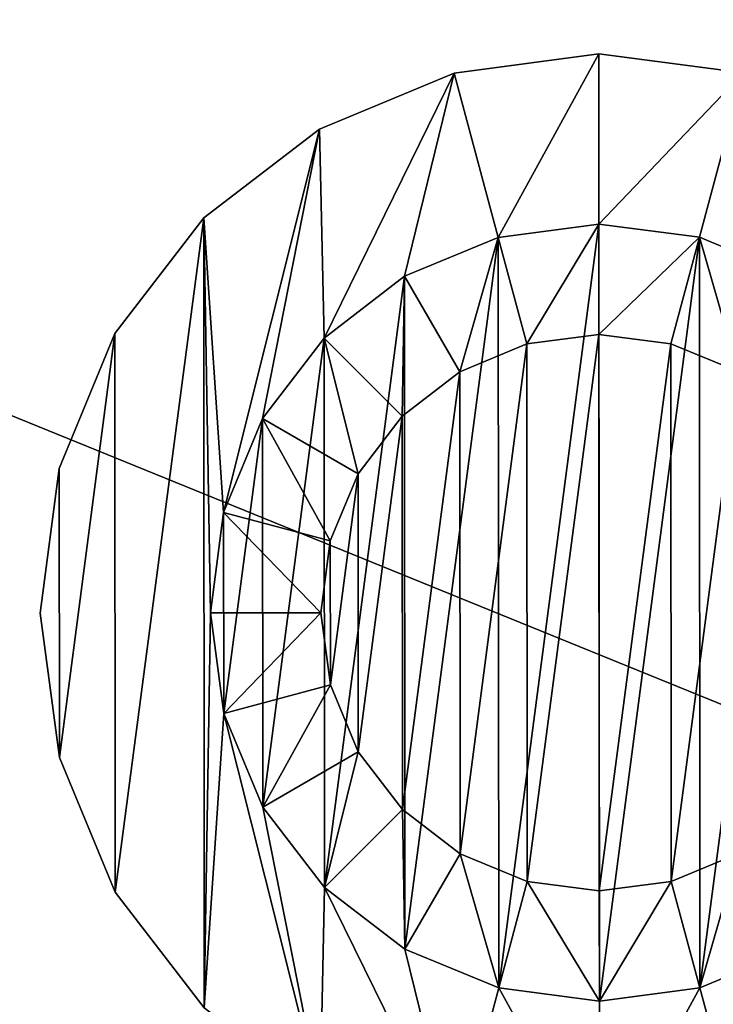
# Model space of a CAD drawing. Extents: x 0 to 29.9, y 0 to 19.7.
# Tile 11 of 20: x 22.1 to 23.9, y 1.8 to 4.4. Entities that reach past the tile are written whole.
import ezdxf

# ---------------------------------------------------------------- set-up
doc = ezdxf.new("R2010")
doc.units = 0
doc.header["$MEASUREMENT"] = 0
doc.layers.get('0').update_dxf_attribs({"color": 13, "linetype": 'CONTINUOUS'})
for name, color, linetype in [('CHROME', 251, 'CONTINUOUS'), ('LIGHTS', 7, 'CONTINUOUS'), ('STAINLESS_STEEL', 252, 'CONTINUOUS')]:
    doc.layers.add(name, color=color, linetype=linetype)

# ---------------------------------------------------------------- blocks, each defined once
blk = doc.blocks.new('HCP30E52UC_TRADECAD_DXF')
at = {"layer": 'CHROME', "color": 0}
for p, q in [((23.6166, 4.2679, 0.202), (23.2444, 4.2187, 0.202)), ((23.2444, 4.2187, 0.0816), (23.6166, 4.2679, 0.0816)), ((23.2444, 4.2187, 0.0816), (23.6166, 4.2679, 0.0816)), ((23.6166, 4.2679, 0.202), (23.2444, 4.2187, 0.202)), ((23.9888, 4.2192, 0.202), (23.6166, 4.2679, 0.202)), ((23.6166, 4.2679, 0.202), (23.6166, 4.2679, 0.0816)), ((23.6166, 4.2679, 0.0816), (23.9888, 4.2192, 0.0816)), ((23.6166, 4.2679, 0.202), (23.6166, 4.2679, 0.0816)), ((23.6166, 4.2679, 0.0816), (23.9888, 4.2192, 0.0816)), ((23.9888, 4.2192, 0.202), (23.6166, 4.2679, 0.202)), ((23.2444, 4.2187, 0.202), (22.8977, 4.0748, 0.202)), ((22.8977, 4.0748, 0.0816), (23.2444, 4.2187, 0.0816)), ((22.8977, 4.0748, 0.0816), (23.2444, 4.2187, 0.0816)), ((23.2444, 4.2187, 0.202), (22.8977, 4.0748, 0.202)), ((23.2444, 4.2187, 0.202), (23.2444, 4.2187, 0.0816)), ((23.2444, 4.2187, 0.202), (23.2444, 4.2187, 0.0816)), ((22.8977, 4.0748, 0.202), (22.6, 3.8461, 0.202)), ((22.6, 3.8461, 0.0816), (22.8977, 4.0748, 0.0816)), ((22.6, 3.8461, 0.0816), (22.8977, 4.0748, 0.0816)), ((22.8977, 4.0748, 0.202), (22.6, 3.8461, 0.202)), ((22.8977, 4.0748, 0.202), (22.8977, 4.0748, 0.0816)), ((22.8977, 4.0748, 0.202), (22.8977, 4.0748, 0.0816)), ((22.6, 3.8461, 0.202), (22.3717, 3.5482, 0.202)), ((22.3717, 3.5482, 0.0816), (22.6, 3.8461, 0.0816)), ((22.3717, 3.5482, 0.0816), (22.6, 3.8461, 0.0816)), ((22.6, 3.8461, 0.202), (22.3717, 3.5482, 0.202)), ((22.6, 3.8461, 0.202), (22.6, 3.8461, 0.0816)), ((22.6, 3.8461, 0.202), (22.6, 3.8461, 0.0816)), ((23.3581, 3.7957, 0.4435), (23.6169, 3.8299, 0.4435)), ((23.3581, 3.7957, 0.4435), (23.6169, 3.8299, 0.4435)), ((23.3581, 3.7957, 0.202), (23.6169, 3.8299, 0.202)), ((23.3581, 3.7957, 0.202), (23.6169, 3.8299, 0.202)), ((23.6169, 3.8299, 0.4435), (23.8757, 3.796, 0.4435)), ((23.6169, 3.8299, 0.4435), (23.8757, 3.796, 0.4435)), ((23.6169, 3.8299, 0.4435), (23.6169, 3.8299, 0.202)), ((23.6169, 3.8299, 0.202), (23.8757, 3.796, 0.202)), ((23.6169, 3.8299, 0.4435), (23.6169, 3.8299, 0.202)), ((23.6169, 3.8299, 0.202), (23.8757, 3.796, 0.202)), ((23.117, 3.6956, 0.4435), (23.3581, 3.7957, 0.4435)), ((23.117, 3.6956, 0.4435), (23.3581, 3.7957, 0.4435)), ((23.117, 3.6956, 0.202), (23.3581, 3.7957, 0.202)), ((23.117, 3.6956, 0.202), (23.3581, 3.7957, 0.202)), ((23.3581, 3.7957, 0.4435), (23.3581, 3.7957, 0.202)), ((23.3581, 3.7957, 0.4435), (23.3581, 3.7957, 0.202)), ((23.8757, 3.796, 0.4435), (24.117, 3.6963, 0.4435)), ((23.8757, 3.796, 0.4435), (24.117, 3.6963, 0.4435)), ((23.8757, 3.796, 0.4435), (23.8757, 3.796, 0.202)), ((23.8757, 3.796, 0.202), (24.117, 3.6963, 0.202)), ((23.8757, 3.796, 0.4435), (23.8757, 3.796, 0.202)), ((23.8757, 3.796, 0.202), (24.117, 3.6963, 0.202)), ((22.9099, 3.5366, 0.4435), (23.117, 3.6956, 0.4435)), ((22.9099, 3.5366, 0.4435), (23.117, 3.6956, 0.4435)), ((22.9099, 3.5366, 0.202), (23.117, 3.6956, 0.202)), ((22.9099, 3.5366, 0.202), (23.117, 3.6956, 0.202)), ((23.117, 3.6956, 0.4435), (23.117, 3.6956, 0.202)), ((23.117, 3.6956, 0.4435), (23.117, 3.6956, 0.202)), ((22.3717, 3.5482, 0.202), (22.2283, 3.2012, 0.202)), ((22.2283, 3.2012, 0.0816), (22.3717, 3.5482, 0.0816)), ((22.2283, 3.2012, 0.0816), (22.3717, 3.5482, 0.0816)), ((22.3717, 3.5482, 0.202), (22.2283, 3.2012, 0.202)), ((22.3717, 3.5482, 0.202), (22.3717, 3.5482, 0.0816)), ((22.3717, 3.5482, 0.202), (22.3717, 3.5482, 0.0816)), ((22.7512, 3.3294, 0.4435), (22.9099, 3.5366, 0.4435)), ((22.7512, 3.3294, 0.4435), (22.9099, 3.5366, 0.4435)), ((22.7512, 3.3294, 0.202), (22.9099, 3.5366, 0.202)), ((22.7512, 3.3294, 0.202), (22.9099, 3.5366, 0.202)), ((22.9099, 3.5366, 0.4435), (22.9099, 3.5366, 0.202)), ((22.9099, 3.5366, 0.4435), (22.9099, 3.5366, 0.202)), ((22.6514, 3.0881, 0.4435), (22.7512, 3.3294, 0.4435)), ((22.6514, 3.0881, 0.4435), (22.7512, 3.3294, 0.4435)), ((22.6514, 3.0881, 0.202), (22.7512, 3.3294, 0.202)), ((22.6514, 3.0881, 0.202), (22.7512, 3.3294, 0.202)), ((22.7512, 3.3294, 0.4435), (22.7512, 3.3294, 0.202)), ((22.7512, 3.3294, 0.4435), (22.7512, 3.3294, 0.202)), ((22.2283, 3.2012, 0.202), (22.1795, 2.829, 0.202)), ((22.1795, 2.829, 0.0816), (22.2283, 3.2012, 0.0816)), ((22.1795, 2.829, 0.0816), (22.2283, 3.2012, 0.0816)), ((22.2283, 3.2012, 0.202), (22.1795, 2.829, 0.202)), ((22.2283, 3.2012, 0.202), (22.2283, 3.2012, 0.0816)), ((22.2283, 3.2012, 0.202), (22.2283, 3.2012, 0.0816)), ((22.6175, 2.8293, 0.4435), (22.6514, 3.0881, 0.4435)), ((22.6175, 2.8293, 0.4435), (22.6514, 3.0881, 0.4435)), ((22.6175, 2.8293, 0.202), (22.6514, 3.0881, 0.202)), ((22.6175, 2.8293, 0.202), (22.6514, 3.0881, 0.202)), ((22.6514, 3.0881, 0.4435), (22.6514, 3.0881, 0.202)), ((22.6514, 3.0881, 0.4435), (22.6514, 3.0881, 0.202)), ((22.1795, 2.829, 0.202), (22.1795, 2.829, 0.0816)), ((22.1795, 2.829, 0.202), (22.1795, 2.829, 0.0816)), ((22.1795, 2.829, 0.202), (22.2287, 2.4569, 0.202)), ((22.2287, 2.4569, 0.0816), (22.1795, 2.829, 0.0816)), ((22.2287, 2.4569, 0.0816), (22.1795, 2.829, 0.0816)), ((22.1795, 2.829, 0.202), (22.2287, 2.4569, 0.202)), ((22.6517, 2.5705, 0.4435), (22.6175, 2.8293, 0.4435)), ((22.6175, 2.8293, 0.4435), (22.6175, 2.8293, 0.202)), ((22.6175, 2.8293, 0.4435), (22.6175, 2.8293, 0.202)), ((22.6517, 2.5705, 0.4435), (22.6175, 2.8293, 0.4435)), ((22.6517, 2.5705, 0.202), (22.6175, 2.8293, 0.202)), ((22.6517, 2.5705, 0.202), (22.6175, 2.8293, 0.202)), ((22.7518, 2.3294, 0.4435), (22.6517, 2.5705, 0.4435)), ((22.6517, 2.5705, 0.4435), (22.6517, 2.5705, 0.202)), ((22.6517, 2.5705, 0.4435), (22.6517, 2.5705, 0.202)), ((22.7518, 2.3294, 0.4435), (22.6517, 2.5705, 0.4435)), ((22.7518, 2.3294, 0.202), (22.6517, 2.5705, 0.202)), ((22.7518, 2.3294, 0.202), (22.6517, 2.5705, 0.202)), ((22.2287, 2.4569, 0.202), (22.2287, 2.4569, 0.0816)), ((22.2287, 2.4569, 0.202), (22.2287, 2.4569, 0.0816)), ((22.2287, 2.4569, 0.202), (22.3726, 2.1102, 0.202)), ((22.3726, 2.1102, 0.0816), (22.2287, 2.4569, 0.0816)), ((22.3726, 2.1102, 0.0816), (22.2287, 2.4569, 0.0816)), ((22.2287, 2.4569, 0.202), (22.3726, 2.1102, 0.202)), ((22.9108, 2.1224, 0.4435), (22.7518, 2.3294, 0.4435)), ((22.7518, 2.3294, 0.4435), (22.7518, 2.3294, 0.202)), ((22.7518, 2.3294, 0.4435), (22.7518, 2.3294, 0.202)), ((22.9108, 2.1224, 0.4435), (22.7518, 2.3294, 0.4435)), ((22.9108, 2.1224, 0.202), (22.7518, 2.3294, 0.202)), ((22.9108, 2.1224, 0.202), (22.7518, 2.3294, 0.202)), ((22.3726, 2.1102, 0.202), (22.3726, 2.1102, 0.0816)), ((22.3726, 2.1102, 0.202), (22.3726, 2.1102, 0.0816)), ((22.3726, 2.1102, 0.202), (22.6013, 1.8125, 0.202)), ((22.6013, 1.8125, 0.0816), (22.3726, 2.1102, 0.0816)), ((22.6013, 1.8125, 0.0816), (22.3726, 2.1102, 0.0816)), ((22.3726, 2.1102, 0.202), (22.6013, 1.8125, 0.202)), ((23.118, 1.9636, 0.4435), (22.9108, 2.1224, 0.4435)), ((22.9108, 2.1224, 0.4435), (22.9108, 2.1224, 0.202)), ((22.9108, 2.1224, 0.4435), (22.9108, 2.1224, 0.202)), ((23.118, 1.9636, 0.4435), (22.9108, 2.1224, 0.4435)), ((23.118, 1.9636, 0.202), (22.9108, 2.1224, 0.202)), ((23.118, 1.9636, 0.202), (22.9108, 2.1224, 0.202)), ((23.3593, 1.8638, 0.4435), (23.118, 1.9636, 0.4435)), ((23.118, 1.9636, 0.4435), (23.118, 1.9636, 0.202)), ((23.118, 1.9636, 0.4435), (23.118, 1.9636, 0.202)), ((23.3593, 1.8638, 0.4435), (23.118, 1.9636, 0.4435)), ((23.3593, 1.8638, 0.202), (23.118, 1.9636, 0.202)), ((23.3593, 1.8638, 0.202), (23.118, 1.9636, 0.202)), ((24.118, 1.9642, 0.4435), (23.8769, 1.8642, 0.4435)), ((24.118, 1.9642, 0.4435), (23.8769, 1.8642, 0.4435)), ((24.118, 1.9642, 0.202), (23.8769, 1.8642, 0.202)), ((24.118, 1.9642, 0.202), (23.8769, 1.8642, 0.202)), ((23.6181, 1.8299, 0.4435), (23.3593, 1.8638, 0.4435)), ((23.3593, 1.8638, 0.4435), (23.3593, 1.8638, 0.202)), ((23.3593, 1.8638, 0.4435), (23.3593, 1.8638, 0.202)), ((23.6181, 1.8299, 0.4435), (23.3593, 1.8638, 0.4435)), ((23.6181, 1.8299, 0.202), (23.3593, 1.8638, 0.202)), ((23.6181, 1.8299, 0.202), (23.3593, 1.8638, 0.202)), ((23.8769, 1.8642, 0.4435), (23.6181, 1.8299, 0.4435)), ((23.8769, 1.8642, 0.4435), (23.6181, 1.8299, 0.4435)), ((23.8769, 1.8642, 0.202), (23.6181, 1.8299, 0.202)), ((23.8769, 1.8642, 0.202), (23.6181, 1.8299, 0.202)), ((23.8769, 1.8642, 0.4435), (23.8769, 1.8642, 0.202)), ((23.8769, 1.8642, 0.4435), (23.8769, 1.8642, 0.202)), ((23.6181, 1.8299, 0.4435), (23.6181, 1.8299, 0.202)), ((23.6181, 1.8299, 0.4435), (23.6181, 1.8299, 0.202))]:
    blk.add_line(p, q, dxfattribs=at)
at = {"layer": 'LIGHTS', "color": 0}
for p, q in [((23.3581, 3.7957, 0.0816), (23.6169, 3.8299, 0.0816)), ((23.3581, 3.7957, 0.0816), (23.6169, 3.8299, 0.0816)), ((23.6169, 3.8299, 0.0816), (23.8757, 3.796, 0.0816)), ((23.6169, 3.8299, 0.0816), (23.617, 3.546)), ((23.6169, 3.8299, 0.0816), (23.8757, 3.796, 0.0816)), ((23.6169, 3.8299, 0.0816), (23.617, 3.546)), ((23.117, 3.6956, 0.0816), (23.3581, 3.7957, 0.0816)), ((23.117, 3.6956, 0.0816), (23.3581, 3.7957, 0.0816)), ((23.3581, 3.7957, 0.0816), (23.4317, 3.5215)), ((23.3581, 3.7957, 0.0816), (23.4317, 3.5215)), ((23.8757, 3.796, 0.0816), (23.8024, 3.5218)), ((23.8757, 3.796, 0.0816), (23.8024, 3.5218)), ((23.8757, 3.796, 0.0816), (24.117, 3.6963, 0.0816)), ((23.8757, 3.796, 0.0816), (24.117, 3.6963, 0.0816)), ((22.9099, 3.5366, 0.0816), (23.117, 3.6956, 0.0816)), ((22.9099, 3.5366, 0.0816), (23.117, 3.6956, 0.0816)), ((23.117, 3.6956, 0.0816), (23.259, 3.4499)), ((23.117, 3.6956, 0.0816), (23.259, 3.4499)), ((22.7512, 3.3294, 0.0816), (22.9099, 3.5366, 0.0816)), ((22.7512, 3.3294, 0.0816), (22.9099, 3.5366, 0.0816)), ((22.9099, 3.5366, 0.0816), (23.1108, 3.336)), ((22.9099, 3.5366, 0.0816), (23.1108, 3.336)), ((23.617, 3.546), (23.4317, 3.5215)), ((23.617, 3.546), (23.4317, 3.5215)), ((23.8024, 3.5218), (23.617, 3.546)), ((23.8024, 3.5218), (23.617, 3.546)), ((23.4317, 3.5215), (23.259, 3.4499)), ((23.4317, 3.5215), (23.259, 3.4499)), ((23.9752, 3.4503), (23.8024, 3.5218)), ((23.9752, 3.4503), (23.8024, 3.5218)), ((23.259, 3.4499), (23.1108, 3.336)), ((23.259, 3.4499), (23.1108, 3.336)), ((22.6514, 3.0881, 0.0816), (22.7512, 3.3294, 0.0816)), ((22.6514, 3.0881, 0.0816), (22.7512, 3.3294, 0.0816)), ((22.7512, 3.3294, 0.0816), (22.9971, 3.1876)), ((22.7512, 3.3294, 0.0816), (22.9971, 3.1876)), ((23.1108, 3.336), (22.9971, 3.1876)), ((23.1108, 3.336), (22.9971, 3.1876)), ((22.9971, 3.1876), (22.9257, 3.0148)), ((22.9971, 3.1876), (22.9257, 3.0148)), ((22.6175, 2.8293, 0.0816), (22.6514, 3.0881, 0.0816)), ((22.6175, 2.8293, 0.0816), (22.6514, 3.0881, 0.0816)), ((22.6514, 3.0881, 0.0816), (22.9257, 3.0148)), ((22.6514, 3.0881, 0.0816), (22.9257, 3.0148)), ((22.9257, 3.0148), (22.9014, 2.8295)), ((22.9257, 3.0148), (22.9014, 2.8295)), ((22.6175, 2.8293, 0.0816), (22.9014, 2.8295)), ((22.6175, 2.8293, 0.0816), (22.9014, 2.8295)), ((22.6517, 2.5705, 0.0816), (22.6175, 2.8293, 0.0816)), ((22.6517, 2.5705, 0.0816), (22.6175, 2.8293, 0.0816)), ((22.9014, 2.8295), (22.9259, 2.6442)), ((22.9014, 2.8295), (22.9259, 2.6442)), ((22.6517, 2.5705, 0.0816), (22.9259, 2.6442)), ((22.6517, 2.5705, 0.0816), (22.9259, 2.6442)), ((22.9259, 2.6442), (22.9975, 2.4715)), ((22.9259, 2.6442), (22.9975, 2.4715)), ((22.7518, 2.3294, 0.0816), (22.6517, 2.5705, 0.0816)), ((22.7518, 2.3294, 0.0816), (22.6517, 2.5705, 0.0816)), ((22.7518, 2.3294, 0.0816), (22.9975, 2.4715)), ((22.7518, 2.3294, 0.0816), (22.9975, 2.4715)), ((22.9975, 2.4715), (23.1114, 2.3232)), ((22.9975, 2.4715), (23.1114, 2.3232)), ((22.9108, 2.1224, 0.0816), (22.7518, 2.3294, 0.0816)), ((22.9108, 2.1224, 0.0816), (22.7518, 2.3294, 0.0816)), ((22.9108, 2.1224, 0.0816), (23.1114, 2.3232)), ((22.9108, 2.1224, 0.0816), (23.1114, 2.3232)), ((23.1114, 2.3232), (23.2598, 2.2095)), ((23.1114, 2.3232), (23.2598, 2.2095)), ((23.118, 1.9636, 0.0816), (23.2598, 2.2095)), ((23.118, 1.9636, 0.0816), (23.2598, 2.2095)), ((23.2598, 2.2095), (23.4326, 2.1381)), ((23.2598, 2.2095), (23.4326, 2.1381)), ((23.8033, 2.1383), (23.9759, 2.21)), ((23.8033, 2.1383), (23.9759, 2.21)), ((23.3593, 1.8638, 0.0816), (23.4326, 2.1381)), ((23.3593, 1.8638, 0.0816), (23.4326, 2.1381)), ((23.4326, 2.1381), (23.6179, 2.1138)), ((23.4326, 2.1381), (23.6179, 2.1138)), ((23.6179, 2.1138), (23.8033, 2.1383)), ((23.6179, 2.1138), (23.8033, 2.1383)), ((23.8769, 1.8642, 0.0816), (23.8033, 2.1383)), ((23.8769, 1.8642, 0.0816), (23.8033, 2.1383)), ((23.118, 1.9636, 0.0816), (22.9108, 2.1224, 0.0816)), ((23.118, 1.9636, 0.0816), (22.9108, 2.1224, 0.0816)), ((23.6181, 1.8299, 0.0816), (23.6179, 2.1138)), ((23.6181, 1.8299, 0.0816), (23.6179, 2.1138)), ((23.3593, 1.8638, 0.0816), (23.118, 1.9636, 0.0816)), ((23.3593, 1.8638, 0.0816), (23.118, 1.9636, 0.0816)), ((24.118, 1.9642, 0.0816), (23.8769, 1.8642, 0.0816)), ((24.118, 1.9642, 0.0816), (23.8769, 1.8642, 0.0816)), ((23.6181, 1.8299, 0.0816), (23.3593, 1.8638, 0.0816)), ((23.6181, 1.8299, 0.0816), (23.3593, 1.8638, 0.0816)), ((23.8769, 1.8642, 0.0816), (23.6181, 1.8299, 0.0816)), ((23.8769, 1.8642, 0.0816), (23.6181, 1.8299, 0.0816))]:
    blk.add_line(p, q, dxfattribs=at)
at = {"layer": 'CHROME', "color": 251}
mesh = blk.add_polyface(dxfattribs=at)
corners = [(22.6013, 1.8125, 0.0816), (22.6517, 2.5705, 0.0816), (22.6175, 2.8293, 0.0816), (22.8993, 1.5841, 0.0816), (22.7518, 2.3294, 0.0816), (22.9108, 2.1224, 0.0816), (23.2462, 1.4407, 0.0816), (23.118, 1.9636, 0.0816), (23.3593, 1.8638, 0.0816), (23.6184, 1.3919, 0.0816), (23.6181, 1.8299, 0.0816), (23.8769, 1.8642, 0.0816), (23.9905, 1.4412, 0.0816), (24.118, 1.9642, 0.0816), (24.3373, 1.585, 0.0816), (24.325, 2.1233, 0.0816), (24.4838, 2.3305, 0.0816), (24.6349, 1.8137, 0.0816), (24.5836, 2.5717, 0.0816), (24.6175, 2.8306, 0.0816), (24.6337, 3.8474, 0.0816), (24.8624, 3.5497, 0.0816), (24.8633, 2.1117, 0.0816), (25.0063, 3.203, 0.0816), (25.0067, 2.4586, 0.0816), (25.0555, 2.8308, 0.0816), (22.2287, 2.4569, 0.0816), (22.2283, 3.2012, 0.0816), (22.1795, 2.829, 0.0816), (22.3717, 3.5482, 0.0816), (22.3726, 2.1102, 0.0816), (22.6, 3.8461, 0.0816), (22.6514, 3.0881, 0.0816), (22.8977, 4.0748, 0.0816), (22.7512, 3.3294, 0.0816), (22.9099, 3.5366, 0.0816), (23.2444, 4.2187, 0.0816), (23.117, 3.6956, 0.0816), (23.3581, 3.7957, 0.0816), (23.6166, 4.2679, 0.0816), (23.6169, 3.8299, 0.0816), (23.9888, 4.2192, 0.0816), (23.8757, 3.796, 0.0816), (24.117, 3.6963, 0.0816), (24.3357, 4.0757, 0.0816), (24.3242, 3.5375, 0.0816), (24.4832, 3.3305, 0.0816), (24.5833, 3.0894, 0.0816)]
mesh.append_faces([[corners[k] for k in face] for face in [(23, 24, 25), (26, 27, 28)]], dxfattribs={"vtx0": -1, "color": 251})
mesh.append_faces([[corners[k] for k in face] for face in [(1, 3, 4), (4, 3, 5), (5, 6, 7), (7, 6, 8), (8, 9, 10), (10, 9, 11), (11, 12, 13), (13, 14, 15), (15, 14, 16), (16, 17, 18), (18, 17, 19), (20, 17, 21), (21, 22, 23), (27, 26, 29), (29, 30, 31), (31, 32, 33), (33, 35, 36), (36, 38, 39), (39, 40, 41), (41, 43, 44), (44, 46, 20)]], dxfattribs={"vtx0": -1, "vtx1": -1, "color": 251})
mesh.append_faces([[corners[k] for k in face] for face in [(19, 17, 20), (31, 0, 2)]], dxfattribs={"vtx0": -1, "vtx1": -1, "vtx2": -1, "color": 251})
mesh.append_faces([[corners[k] for k in face] for face in [(0, 1, 2), (1, 0, 3), (5, 3, 6), (8, 6, 9), (11, 9, 12), (13, 12, 14), (16, 14, 17), (21, 17, 22), (23, 22, 24), (29, 26, 30), (31, 30, 0), (31, 2, 32), (33, 32, 34), (33, 34, 35), (36, 35, 37), (36, 37, 38), (39, 38, 40), (41, 40, 42), (41, 42, 43), (44, 43, 45), (44, 45, 46), (20, 46, 47), (20, 47, 19)]], dxfattribs={"vtx0": -1, "vtx2": -1, "color": 251})
mesh = blk.add_polyface(dxfattribs=at)
corners = [(22.2283, 3.2012, 0.202), (22.2287, 2.4569, 0.202), (22.1795, 2.829, 0.202), (22.3717, 3.5482, 0.202), (22.3726, 2.1102, 0.202), (22.6, 3.8461, 0.202), (22.6013, 1.8125, 0.202), (22.6175, 2.8293, 0.202), (22.6514, 3.0881, 0.202), (22.8977, 4.0748, 0.202), (22.7512, 3.3294, 0.202), (22.9099, 3.5366, 0.202), (23.2444, 4.2187, 0.202), (23.117, 3.6956, 0.202), (23.3581, 3.7957, 0.202), (23.6166, 4.2679, 0.202), (23.6169, 3.8299, 0.202), (23.9888, 4.2192, 0.202), (23.8757, 3.796, 0.202), (24.117, 3.6963, 0.202), (24.3357, 4.0757, 0.202), (24.3242, 3.5375, 0.202), (24.4832, 3.3305, 0.202), (24.6337, 3.8474, 0.202), (24.5833, 3.0894, 0.202), (24.6175, 2.8306, 0.202), (22.6517, 2.5705, 0.202), (22.8993, 1.5841, 0.202), (22.7518, 2.3294, 0.202), (22.9108, 2.1224, 0.202), (23.2462, 1.4407, 0.202), (23.118, 1.9636, 0.202), (23.3593, 1.8638, 0.202), (23.6184, 1.3919, 0.202), (23.6181, 1.8299, 0.202), (23.8769, 1.8642, 0.202), (23.9905, 1.4412, 0.202), (24.118, 1.9642, 0.202), (24.3373, 1.585, 0.202), (24.325, 2.1233, 0.202), (24.4838, 2.3305, 0.202), (24.6349, 1.8137, 0.202), (24.5836, 2.5717, 0.202), (24.8624, 3.5497, 0.202), (24.8633, 2.1117, 0.202), (25.0063, 3.203, 0.202), (25.0067, 2.4586, 0.202), (25.0555, 2.8308, 0.202)]
mesh.append_faces([[corners[k] for k in face] for face in [(0, 1, 2), (46, 45, 47)]], dxfattribs={"vtx0": -1, "color": 251})
mesh.append_faces([[corners[k] for k in face] for face in [(1, 3, 4), (4, 5, 6), (7, 5, 8), (8, 9, 10), (10, 9, 11), (11, 12, 13), (13, 12, 14), (14, 15, 16), (16, 17, 18), (18, 17, 19), (19, 20, 21), (21, 20, 22), (22, 23, 24), (24, 23, 25), (6, 26, 27), (26, 6, 7), (27, 29, 30), (30, 32, 33), (33, 35, 36), (36, 37, 38), (38, 40, 41), (41, 43, 44), (44, 45, 46)]], dxfattribs={"vtx0": -1, "vtx1": -1, "color": 251})
mesh.append_faces([[corners[k] for k in face] for face in [(6, 5, 7), (41, 25, 23)]], dxfattribs={"vtx0": -1, "vtx1": -1, "vtx2": -1, "color": 251})
mesh.append_faces([[corners[k] for k in face] for face in [(1, 0, 3), (4, 3, 5), (8, 5, 9), (11, 9, 12), (14, 12, 15), (16, 15, 17), (19, 17, 20), (22, 20, 23), (27, 26, 28), (27, 28, 29), (30, 29, 31), (30, 31, 32), (33, 32, 34), (33, 34, 35), (36, 35, 37), (38, 37, 39), (38, 39, 40), (41, 40, 42), (41, 42, 25), (41, 23, 43), (44, 43, 45)]], dxfattribs={"vtx0": -1, "vtx2": -1, "color": 251})
mesh = blk.add_polyface(dxfattribs=at)
corners = [(23.6166, 4.2679, 0.202), (23.2444, 4.2187, 0.0816), (23.6166, 4.2679, 0.0816), (23.2444, 4.2187, 0.202)]
mesh.append_faces([[corners[k] for k in face] for face in [(0, 1, 2), (1, 0, 3)]], dxfattribs={"vtx0": -1, "color": 251})
mesh = blk.add_polyface(dxfattribs=at)
corners = [(23.9888, 4.2192, 0.202), (23.6166, 4.2679, 0.0816), (23.9888, 4.2192, 0.0816), (23.6166, 4.2679, 0.202)]
mesh.append_faces([[corners[k] for k in face] for face in [(0, 1, 2), (1, 0, 3)]], dxfattribs={"vtx0": -1, "color": 251})
mesh = blk.add_polyface(dxfattribs=at)
corners = [(23.2444, 4.2187, 0.202), (22.8977, 4.0748, 0.0816), (23.2444, 4.2187, 0.0816), (22.8977, 4.0748, 0.202)]
mesh.append_faces([[corners[k] for k in face] for face in [(0, 1, 2), (1, 0, 3)]], dxfattribs={"vtx0": -1, "color": 251})
mesh = blk.add_polyface(dxfattribs=at)
corners = [(22.8977, 4.0748, 0.202), (22.6, 3.8461, 0.0816), (22.8977, 4.0748, 0.0816), (22.6, 3.8461, 0.202)]
mesh.append_faces([[corners[k] for k in face] for face in [(0, 1, 2), (1, 0, 3)]], dxfattribs={"vtx0": -1, "color": 251})
mesh = blk.add_polyface(dxfattribs=at)
corners = [(22.6, 3.8461, 0.0816), (22.3717, 3.5482, 0.202), (22.3717, 3.5482, 0.0816), (22.6, 3.8461, 0.202)]
mesh.append_faces([[corners[k] for k in face] for face in [(0, 1, 2), (1, 0, 3)]], dxfattribs={"vtx0": -1, "color": 251})
mesh = blk.add_polyface(dxfattribs=at)
corners = [(22.6514, 3.0881, 0.4435), (22.6517, 2.5705, 0.4435), (22.6175, 2.8293, 0.4435), (22.7512, 3.3294, 0.4435), (22.7518, 2.3294, 0.4435), (22.9099, 3.5366, 0.4435), (22.9108, 2.1224, 0.4435), (23.117, 3.6956, 0.4435), (23.118, 1.9636, 0.4435), (23.3581, 3.7957, 0.4435), (23.3593, 1.8638, 0.4435), (23.6169, 3.8299, 0.4435), (23.6181, 1.8299, 0.4435), (23.8757, 3.796, 0.4435), (23.8769, 1.8642, 0.4435), (24.117, 3.6963, 0.4435), (24.118, 1.9642, 0.4435), (24.3242, 3.5375, 0.4435), (24.325, 2.1233, 0.4435), (24.4832, 3.3305, 0.4435), (24.4838, 2.3305, 0.4435), (24.5833, 3.0894, 0.4435), (24.5836, 2.5717, 0.4435), (24.6175, 2.8306, 0.4435)]
mesh.append_faces([[corners[k] for k in face] for face in [(0, 1, 2), (22, 21, 23)]], dxfattribs={"vtx0": -1, "color": 251})
mesh.append_faces([[corners[k] for k in face] for face in [(1, 3, 4), (4, 5, 6), (6, 7, 8), (8, 9, 10), (10, 11, 12), (12, 13, 14), (14, 15, 16), (16, 17, 18), (18, 19, 20), (20, 21, 22)]], dxfattribs={"vtx0": -1, "vtx1": -1, "color": 251})
mesh.append_faces([[corners[k] for k in face] for face in [(1, 0, 3), (4, 3, 5), (6, 5, 7), (8, 7, 9), (10, 9, 11), (12, 11, 13), (14, 13, 15), (16, 15, 17), (18, 17, 19), (20, 19, 21)]], dxfattribs={"vtx0": -1, "vtx2": -1, "color": 251})
mesh = blk.add_polyface(dxfattribs=at)
corners = [(23.6169, 3.8299, 0.4435), (23.3581, 3.7957, 0.202), (23.6169, 3.8299, 0.202), (23.3581, 3.7957, 0.4435)]
mesh.append_faces([[corners[k] for k in face] for face in [(0, 1, 2), (1, 0, 3)]], dxfattribs={"vtx0": -1, "color": 251})
mesh = blk.add_polyface(dxfattribs=at)
corners = [(23.8757, 3.796, 0.4435), (23.6169, 3.8299, 0.202), (23.8757, 3.796, 0.202), (23.6169, 3.8299, 0.4435)]
mesh.append_faces([[corners[k] for k in face] for face in [(0, 1, 2), (1, 0, 3)]], dxfattribs={"vtx0": -1, "color": 251})
mesh = blk.add_polyface(dxfattribs=at)
corners = [(23.3581, 3.7957, 0.4435), (23.117, 3.6956, 0.202), (23.3581, 3.7957, 0.202), (23.117, 3.6956, 0.4435)]
mesh.append_faces([[corners[k] for k in face] for face in [(0, 1, 2), (1, 0, 3)]], dxfattribs={"vtx0": -1, "color": 251})
mesh = blk.add_polyface(dxfattribs=at)
corners = [(24.117, 3.6963, 0.4435), (23.8757, 3.796, 0.202), (24.117, 3.6963, 0.202), (23.8757, 3.796, 0.4435)]
mesh.append_faces([[corners[k] for k in face] for face in [(0, 1, 2), (1, 0, 3)]], dxfattribs={"vtx0": -1, "color": 251})
mesh = blk.add_polyface(dxfattribs=at)
corners = [(23.117, 3.6956, 0.4435), (22.9099, 3.5366, 0.202), (23.117, 3.6956, 0.202), (22.9099, 3.5366, 0.4435)]
mesh.append_faces([[corners[k] for k in face] for face in [(0, 1, 2), (1, 0, 3)]], dxfattribs={"vtx0": -1, "color": 251})
mesh = blk.add_polyface(dxfattribs=at)
corners = [(22.3717, 3.5482, 0.0816), (22.2283, 3.2012, 0.202), (22.2283, 3.2012, 0.0816), (22.3717, 3.5482, 0.202)]
mesh.append_faces([[corners[k] for k in face] for face in [(0, 1, 2), (1, 0, 3)]], dxfattribs={"vtx0": -1, "color": 251})
mesh = blk.add_polyface(dxfattribs=at)
corners = [(22.9099, 3.5366, 0.202), (22.7512, 3.3294, 0.4435), (22.7512, 3.3294, 0.202), (22.9099, 3.5366, 0.4435)]
mesh.append_faces([[corners[k] for k in face] for face in [(0, 1, 2), (1, 0, 3)]], dxfattribs={"vtx0": -1, "color": 251})
mesh = blk.add_polyface(dxfattribs=at)
corners = [(22.7512, 3.3294, 0.202), (22.6514, 3.0881, 0.4435), (22.6514, 3.0881, 0.202), (22.7512, 3.3294, 0.4435)]
mesh.append_faces([[corners[k] for k in face] for face in [(0, 1, 2), (1, 0, 3)]], dxfattribs={"vtx0": -1, "color": 251})
mesh = blk.add_polyface(dxfattribs=at)
corners = [(22.2283, 3.2012, 0.0816), (22.1795, 2.829, 0.202), (22.1795, 2.829, 0.0816), (22.2283, 3.2012, 0.202)]
mesh.append_faces([[corners[k] for k in face] for face in [(0, 1, 2), (1, 0, 3)]], dxfattribs={"vtx0": -1, "color": 251})
mesh = blk.add_polyface(dxfattribs=at)
corners = [(22.6514, 3.0881, 0.202), (22.6175, 2.8293, 0.4435), (22.6175, 2.8293, 0.202), (22.6514, 3.0881, 0.4435)]
mesh.append_faces([[corners[k] for k in face] for face in [(0, 1, 2), (1, 0, 3)]], dxfattribs={"vtx0": -1, "color": 251})
mesh = blk.add_polyface(dxfattribs=at)
corners = [(22.1795, 2.829, 0.0816), (22.2287, 2.4569, 0.202), (22.2287, 2.4569, 0.0816), (22.1795, 2.829, 0.202)]
mesh.append_faces([[corners[k] for k in face] for face in [(0, 1, 2), (1, 0, 3)]], dxfattribs={"vtx0": -1, "color": 251})
mesh = blk.add_polyface(dxfattribs=at)
corners = [(22.6175, 2.8293, 0.202), (22.6517, 2.5705, 0.4435), (22.6517, 2.5705, 0.202), (22.6175, 2.8293, 0.4435)]
mesh.append_faces([[corners[k] for k in face] for face in [(0, 1, 2), (1, 0, 3)]], dxfattribs={"vtx0": -1, "color": 251})
mesh = blk.add_polyface(dxfattribs=at)
corners = [(22.6517, 2.5705, 0.202), (22.7518, 2.3294, 0.4435), (22.7518, 2.3294, 0.202), (22.6517, 2.5705, 0.4435)]
mesh.append_faces([[corners[k] for k in face] for face in [(0, 1, 2), (1, 0, 3)]], dxfattribs={"vtx0": -1, "color": 251})
mesh = blk.add_polyface(dxfattribs=at)
corners = [(22.2287, 2.4569, 0.0816), (22.3726, 2.1102, 0.202), (22.3726, 2.1102, 0.0816), (22.2287, 2.4569, 0.202)]
mesh.append_faces([[corners[k] for k in face] for face in [(0, 1, 2), (1, 0, 3)]], dxfattribs={"vtx0": -1, "color": 251})
mesh = blk.add_polyface(dxfattribs=at)
corners = [(22.7518, 2.3294, 0.202), (22.9108, 2.1224, 0.4435), (22.9108, 2.1224, 0.202), (22.7518, 2.3294, 0.4435)]
mesh.append_faces([[corners[k] for k in face] for face in [(0, 1, 2), (1, 0, 3)]], dxfattribs={"vtx0": -1, "color": 251})
mesh = blk.add_polyface(dxfattribs=at)
corners = [(22.3726, 2.1102, 0.0816), (22.6013, 1.8125, 0.202), (22.6013, 1.8125, 0.0816), (22.3726, 2.1102, 0.202)]
mesh.append_faces([[corners[k] for k in face] for face in [(0, 1, 2), (1, 0, 3)]], dxfattribs={"vtx0": -1, "color": 251})
mesh = blk.add_polyface(dxfattribs=at)
corners = [(22.9108, 2.1224, 0.4435), (23.118, 1.9636, 0.202), (22.9108, 2.1224, 0.202), (23.118, 1.9636, 0.4435)]
mesh.append_faces([[corners[k] for k in face] for face in [(0, 1, 2), (1, 0, 3)]], dxfattribs={"vtx0": -1, "color": 251})
mesh = blk.add_polyface(dxfattribs=at)
corners = [(23.118, 1.9636, 0.4435), (23.3593, 1.8638, 0.202), (23.118, 1.9636, 0.202), (23.3593, 1.8638, 0.4435)]
mesh.append_faces([[corners[k] for k in face] for face in [(0, 1, 2), (1, 0, 3)]], dxfattribs={"vtx0": -1, "color": 251})
mesh = blk.add_polyface(dxfattribs=at)
corners = [(23.8769, 1.8642, 0.4435), (24.118, 1.9642, 0.202), (23.8769, 1.8642, 0.202), (24.118, 1.9642, 0.4435)]
mesh.append_faces([[corners[k] for k in face] for face in [(0, 1, 2), (1, 0, 3)]], dxfattribs={"vtx0": -1, "color": 251})
mesh = blk.add_polyface(dxfattribs=at)
corners = [(23.3593, 1.8638, 0.4435), (23.6181, 1.8299, 0.202), (23.3593, 1.8638, 0.202), (23.6181, 1.8299, 0.4435)]
mesh.append_faces([[corners[k] for k in face] for face in [(0, 1, 2), (1, 0, 3)]], dxfattribs={"vtx0": -1, "color": 251})
mesh = blk.add_polyface(dxfattribs=at)
corners = [(23.6181, 1.8299, 0.4435), (23.8769, 1.8642, 0.202), (23.6181, 1.8299, 0.202), (23.8769, 1.8642, 0.4435)]
mesh.append_faces([[corners[k] for k in face] for face in [(0, 1, 2), (1, 0, 3)]], dxfattribs={"vtx0": -1, "color": 251})
at = {"layer": 'LIGHTS', "color": 7}
mesh = blk.add_polyface(dxfattribs=at)
corners = [(23.4317, 3.5215), (23.6169, 3.8299, 0.0816), (23.3581, 3.7957, 0.0816), (23.617, 3.546)]
mesh.append_faces([[corners[k] for k in face] for face in [(0, 1, 2), (1, 0, 3)]], dxfattribs={"vtx0": -1, "color": 7})
mesh = blk.add_polyface(dxfattribs=at)
corners = [(23.617, 3.546), (23.8757, 3.796, 0.0816), (23.6169, 3.8299, 0.0816), (23.8024, 3.5218)]
mesh.append_faces([[corners[k] for k in face] for face in [(0, 1, 2), (1, 0, 3)]], dxfattribs={"vtx0": -1, "color": 7})
mesh = blk.add_polyface(dxfattribs=at)
corners = [(23.259, 3.4499), (23.3581, 3.7957, 0.0816), (23.117, 3.6956, 0.0816), (23.4317, 3.5215)]
mesh.append_faces([[corners[k] for k in face] for face in [(0, 1, 2), (1, 0, 3)]], dxfattribs={"vtx0": -1, "color": 7})
mesh = blk.add_polyface(dxfattribs=at)
corners = [(23.9752, 3.4503), (23.8757, 3.796, 0.0816), (23.8024, 3.5218), (24.117, 3.6963, 0.0816)]
mesh.append_faces([[corners[k] for k in face] for face in [(0, 1, 2), (1, 0, 3)]], dxfattribs={"vtx0": -1, "color": 7})
mesh = blk.add_polyface(dxfattribs=at)
corners = [(23.1108, 3.336), (23.117, 3.6956, 0.0816), (22.9099, 3.5366, 0.0816), (23.259, 3.4499)]
mesh.append_faces([[corners[k] for k in face] for face in [(0, 1, 2), (1, 0, 3)]], dxfattribs={"vtx0": -1, "color": 7})
mesh = blk.add_polyface(dxfattribs=at)
corners = [(22.9971, 3.1876), (22.9099, 3.5366, 0.0816), (22.7512, 3.3294, 0.0816), (23.1108, 3.336)]
mesh.append_faces([[corners[k] for k in face] for face in [(0, 1, 2), (1, 0, 3)]], dxfattribs={"vtx0": -1, "color": 7})
mesh = blk.add_polyface(dxfattribs=at)
corners = [(22.9259, 2.6442), (22.9257, 3.0148), (22.9014, 2.8295), (22.9971, 3.1876), (22.9975, 2.4715), (23.1108, 3.336), (23.1114, 2.3232), (23.259, 3.4499), (23.2598, 2.2095), (23.4317, 3.5215), (23.4326, 2.1381), (23.617, 3.546), (23.6179, 2.1138), (23.8024, 3.5218), (23.8033, 2.1383), (23.9752, 3.4503), (23.9759, 2.21), (24.1235, 3.3366), (24.1242, 2.3239), (24.2374, 3.1884), (24.2379, 2.4723), (24.3091, 3.0157), (24.3093, 2.645), (24.3336, 2.8304)]
mesh.append_faces([[corners[k] for k in face] for face in [(0, 1, 2), (21, 22, 23)]], dxfattribs={"vtx0": -1, "color": 7})
mesh.append_faces([[corners[k] for k in face] for face in [(1, 0, 3), (3, 4, 5), (5, 6, 7), (7, 8, 9), (9, 10, 11), (11, 12, 13), (13, 14, 15), (15, 16, 17), (17, 18, 19), (19, 20, 21)]], dxfattribs={"vtx0": -1, "vtx1": -1, "color": 7})
mesh.append_faces([[corners[k] for k in face] for face in [(3, 0, 4), (5, 4, 6), (7, 6, 8), (9, 8, 10), (11, 10, 12), (13, 12, 14), (15, 14, 16), (17, 16, 18), (19, 18, 20), (21, 20, 22)]], dxfattribs={"vtx0": -1, "vtx2": -1, "color": 7})
mesh = blk.add_polyface(dxfattribs=at)
corners = [(22.9257, 3.0148), (22.7512, 3.3294, 0.0816), (22.6514, 3.0881, 0.0816), (22.9971, 3.1876)]
mesh.append_faces([[corners[k] for k in face] for face in [(0, 1, 2), (1, 0, 3)]], dxfattribs={"vtx0": -1, "color": 7})
mesh = blk.add_polyface(dxfattribs=at)
corners = [(22.9014, 2.8295), (22.6514, 3.0881, 0.0816), (22.6175, 2.8293, 0.0816), (22.9257, 3.0148)]
mesh.append_faces([[corners[k] for k in face] for face in [(0, 1, 2), (1, 0, 3)]], dxfattribs={"vtx0": -1, "color": 7})
mesh = blk.add_polyface(dxfattribs=at)
corners = [(22.6517, 2.5705, 0.0816), (22.9014, 2.8295), (22.6175, 2.8293, 0.0816), (22.9259, 2.6442)]
mesh.append_faces([[corners[k] for k in face] for face in [(0, 1, 2), (1, 0, 3)]], dxfattribs={"vtx0": -1, "color": 7})
mesh = blk.add_polyface(dxfattribs=at)
corners = [(22.7518, 2.3294, 0.0816), (22.9259, 2.6442), (22.6517, 2.5705, 0.0816), (22.9975, 2.4715)]
mesh.append_faces([[corners[k] for k in face] for face in [(0, 1, 2), (1, 0, 3)]], dxfattribs={"vtx0": -1, "color": 7})
mesh = blk.add_polyface(dxfattribs=at)
corners = [(22.9108, 2.1224, 0.0816), (22.9975, 2.4715), (22.7518, 2.3294, 0.0816), (23.1114, 2.3232)]
mesh.append_faces([[corners[k] for k in face] for face in [(0, 1, 2), (1, 0, 3)]], dxfattribs={"vtx0": -1, "color": 7})
mesh = blk.add_polyface(dxfattribs=at)
corners = [(23.118, 1.9636, 0.0816), (23.1114, 2.3232), (22.9108, 2.1224, 0.0816), (23.2598, 2.2095)]
mesh.append_faces([[corners[k] for k in face] for face in [(0, 1, 2), (1, 0, 3)]], dxfattribs={"vtx0": -1, "color": 7})
mesh = blk.add_polyface(dxfattribs=at)
corners = [(23.3593, 1.8638, 0.0816), (23.2598, 2.2095), (23.118, 1.9636, 0.0816), (23.4326, 2.1381)]
mesh.append_faces([[corners[k] for k in face] for face in [(0, 1, 2), (1, 0, 3)]], dxfattribs={"vtx0": -1, "color": 7})
mesh = blk.add_polyface(dxfattribs=at)
corners = [(23.8769, 1.8642, 0.0816), (23.9759, 2.21), (23.8033, 2.1383), (24.118, 1.9642, 0.0816)]
mesh.append_faces([[corners[k] for k in face] for face in [(0, 1, 2), (1, 0, 3)]], dxfattribs={"vtx0": -1, "color": 7})
mesh = blk.add_polyface(dxfattribs=at)
corners = [(23.6181, 1.8299, 0.0816), (23.4326, 2.1381), (23.3593, 1.8638, 0.0816), (23.6179, 2.1138)]
mesh.append_faces([[corners[k] for k in face] for face in [(0, 1, 2), (1, 0, 3)]], dxfattribs={"vtx0": -1, "color": 7})
mesh = blk.add_polyface(dxfattribs=at)
corners = [(23.6181, 1.8299, 0.0816), (23.8033, 2.1383), (23.6179, 2.1138), (23.8769, 1.8642, 0.0816)]
mesh.append_faces([[corners[k] for k in face] for face in [(0, 1, 2), (1, 0, 3)]], dxfattribs={"vtx0": -1, "color": 7})
at = {"layer": 'STAINLESS_STEEL', "color": 252}
mesh = blk.add_polyface(dxfattribs=at)
corners = [(0, 0.0184, 0.2002), (4.3675, 4.4435, 0.2002), (0, 19.6997, 0.2002), (29.9042, 0.0184, 0.2002), (0.462, 19.6997, 0.2002), (1.197, 19.6997, 0.2002), (25.4695, 4.4435, 0.2002), (25.4695, 16.5404, 0.2002), (28.6999, 19.6997, 0.2002), (29.9042, 19.6997, 0.2002), (4.3675, 16.5404, 0.2002)]
mesh.append_faces([[corners[k] for k in face] for face in [(8, 3, 9)]], dxfattribs={"vtx0": -1, "color": 252})
mesh.append_faces([[corners[k] for k in face] for face in [(0, 1, 2), (2, 1, 4), (4, 1, 5), (1, 3, 6), (6, 3, 7), (5, 10, 8), (10, 5, 1)]], dxfattribs={"vtx0": -1, "vtx1": -1, "color": 252})
mesh.append_faces([[corners[k] for k in face] for face in [(7, 3, 8)]], dxfattribs={"vtx0": -1, "vtx1": -1, "vtx2": -1, "color": 252})
mesh.append_faces([[corners[k] for k in face] for face in [(1, 0, 3), (8, 10, 7)]], dxfattribs={"vtx0": -1, "vtx2": -1, "color": 252})
mesh = blk.add_polyface(dxfattribs=at)
corners = [(0.4209, 19.6007, 1.7854), (0, 0.0184, 1.7854), (0, 19.6997, 1.7854), (0.4209, 0.3717, 1.7854), (29.9042, 0.0184, 1.7854), (29.3938, 0.3717, 1.7854), (29.4349, 19.6997, 1.7854), (29.9042, 19.6997, 1.7854)]
mesh.append_faces([[corners[k] for k in face] for face in [(0, 1, 2), (4, 6, 7)]], dxfattribs={"vtx0": -1, "color": 252})
mesh.append_faces([[corners[k] for k in face] for face in [(1, 3, 4)]], dxfattribs={"vtx0": -1, "vtx1": -1, "color": 252})
mesh.append_faces([[corners[k] for k in face] for face in [(1, 0, 3), (4, 3, 5), (4, 5, 6)]], dxfattribs={"vtx0": -1, "vtx2": -1, "color": 252})
mesh = blk.add_polyface(dxfattribs=at)
corners = [(29.3938, 0.3717, 1.7854), (21.5193, 8.95, 5.19), (21.5603, 19.6997, 5.19)]
mesh.append_faces([[corners[k] for k in face] for face in [(0, 1, 2)]], dxfattribs={"color": 252})
mesh = blk.add_polyface(dxfattribs=at)
corners = [(29.4349, 19.6997, 1.7854), (29.3938, 0.3717, 1.7854), (21.5603, 19.6997, 5.19)]
mesh.append_faces([[corners[k] for k in face] for face in [(0, 1, 2)]], dxfattribs={"color": 252})
mesh = blk.add_polyface(dxfattribs=at)
corners = [(8.3123, 8.95, 5.19), (29.3938, 0.3717, 1.7854), (0.4209, 0.3717, 1.7854), (21.5193, 8.95, 5.19)]
mesh.append_faces([[corners[k] for k in face] for face in [(0, 1, 2), (1, 0, 3)]], dxfattribs={"vtx0": -1, "color": 252})

msp = doc.modelspace()

# ---------------------------------------------------------------- block references
at = {"color": 0}
msp.add_blockref('HCP30E52UC_TRADECAD_DXF', (0, 0), dxfattribs=at)

doc.saveas('drawing.dxf')
